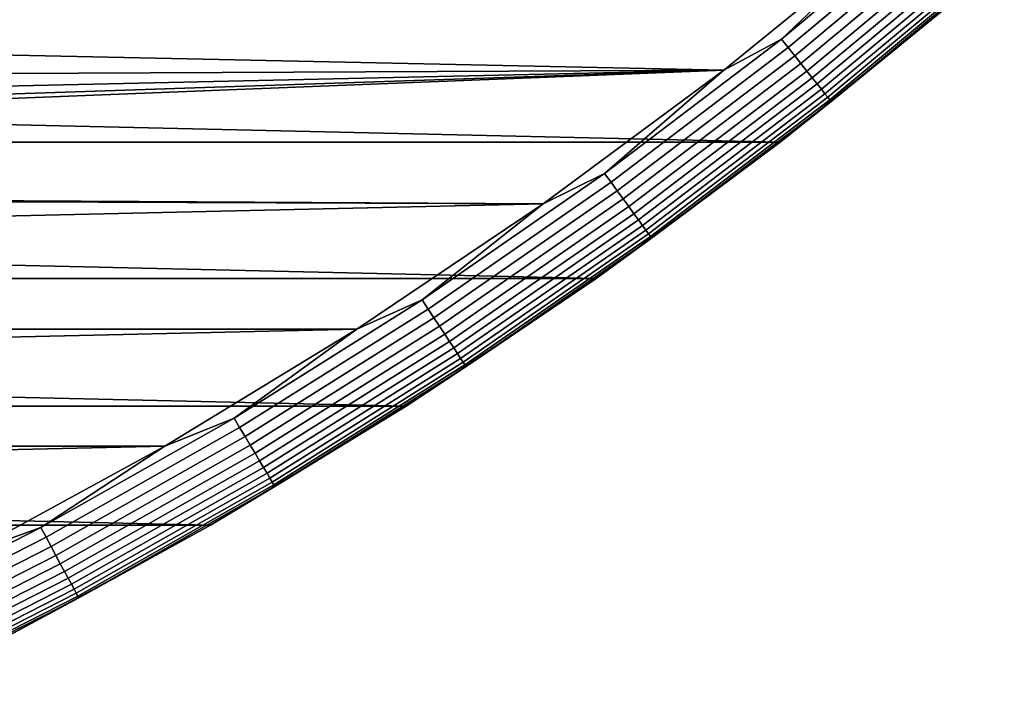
# Model space of a CAD drawing. Header units: metres. Extents: x -28 to 70, y -218 to 27.
# Tile 128 of 246: x 12.71 to 18.09, y -24.77 to -21.05. Entities that reach past the tile are written whole.
import ezdxf

# ---------------------------------------------------------------- set-up
doc = ezdxf.new("R2010")
doc.units = ezdxf.units.M
doc.layers.add('solid_10_261_002_XXX', color=7, linetype='CONTINUOUS')

msp = doc.modelspace()

# ---------------------------------------------------------------- linework, layer by layer
at = {"layer": 'solid_10_261_002_XXX'}
for points in [[(16.871801, -21.15657, -0.003646), (17.803999, -20.378317, -0.003646), (17.511469, -20.551094)], [(16.908867, -21.203049, -0.014544), (17.843111, -20.423084, -0.014544), (17.803999, -20.378317, -0.003646), (16.871801, -21.15657, -0.003646)], [(16.944841, -21.248159, -0.032535), (17.881075, -20.466536, -0.032535), (17.843111, -20.423084, -0.014544), (16.908867, -21.203049, -0.014544)], [(16.9792, -21.291243, -0.057356), (17.917332, -20.508036, -0.057356), (17.881075, -20.466536, -0.032535), (16.944841, -21.248159, -0.032535)], [(17.01144, -21.331671, -0.088645), (17.951353, -20.546976, -0.088645), (17.917332, -20.508036, -0.057356), (16.9792, -21.291243, -0.057356)], [(16.558155, -21.326677), (17.511469, -20.551094), (7.195333, -20.790064), (6.198219, -21.108797)], [(16.871801, -21.15657, -0.003646), (17.511469, -20.551094), (16.558155, -21.326677)], [(17.04109, -21.368853, -0.125945), (17.982641, -20.582788, -0.125945), (17.951353, -20.546976, -0.088645), (17.01144, -21.331671, -0.088645)], [(17.067719, -21.402243, -0.16871), (18.01074, -20.614952, -0.16871), (17.982641, -20.582788, -0.125945), (17.04109, -21.368853, -0.125945)], [(17.090935, -21.431355, -0.216316), (18.03524, -20.642994, -0.216316), (18.01074, -20.614952, -0.16871), (17.067719, -21.402243, -0.16871)], [(17.110401, -21.455765, -0.268066), (18.05578, -20.666504, -0.268066), (18.03524, -20.642994, -0.216316), (17.090935, -21.431355, -0.216316)], [(17.125832, -21.475113, -0.323206), (18.072063, -20.685143, -0.323206), (18.05578, -20.666504, -0.268066), (17.110401, -21.455765, -0.268066)], [(17.137001, -21.489119, -0.380929), (18.083851, -20.698633, -0.380929), (18.072063, -20.685143, -0.323206), (17.125832, -21.475113, -0.323206)], [(17.143745, -21.497578, -0.440391), (18.090969, -20.706779, -0.440391), (18.083851, -20.698633, -0.380929), (17.137001, -21.489119, -0.380929)], [(17.143745, -21.497578, -0.440391), (17.836006, -20.931482, -0.5), (18.090969, -20.706779, -0.440391)], [(16.864799, -21.721592, -5), (-16.864799, -21.721592, -5), (-17.835821, -20.931631, -5)], [(17.835821, -20.931631, -5), (16.864799, -21.721592, -5), (-17.835821, -20.931631, -5)], [(17.836006, -20.931482, -0.5), (16.864834, -21.721588, -0.5), (16.864799, -21.721592, -5), (17.835821, -20.931631, -5)], [(17.143745, -21.497578, -0.440391), (16.864834, -21.721588, -0.5), (17.836006, -20.931482, -0.5)], [(16.558155, -21.326677), (6.198219, -21.108797), (5.186649, -21.379866)], [(15.905626, -21.892218, -0.003646), (16.871801, -21.15657, -0.003646), (16.558155, -21.326677)], [(15.940569, -21.940311, -0.014544), (16.908867, -21.203049, -0.014544), (16.871801, -21.15657, -0.003646), (15.905626, -21.892218, -0.003646)], [(15.974484, -21.986992, -0.032535), (16.944841, -21.248159, -0.032535), (16.908867, -21.203049, -0.014544), (15.940569, -21.940311, -0.014544)], [(16.006874, -22.031572, -0.057356), (16.9792, -21.291243, -0.057356), (16.944841, -21.248159, -0.032535), (15.974484, -21.986992, -0.032535)], [(16.03727, -22.073406, -0.088645), (17.01144, -21.331671, -0.088645), (16.9792, -21.291243, -0.057356), (16.006874, -22.031572, -0.057356)], [(15.570041, -22.058407), (16.558155, -21.326677), (2.091062, -21.900391), (1.046891, -21.97506)], [(16.558155, -21.326677), (3.131092, -21.776041), (2.091062, -21.900391)], [(16.558155, -21.326677), (4.163459, -21.602425), (3.131092, -21.776041)], [(16.558155, -21.326677), (5.186649, -21.379866), (4.163459, -21.602425)], [(15.905626, -21.892218, -0.003646), (16.558155, -21.326677), (15.570041, -22.058407)], [(16.065222, -22.111881, -0.125945), (17.04109, -21.368853, -0.125945), (17.01144, -21.331671, -0.088645), (16.03727, -22.073406, -0.088645)], [(16.090324, -22.146433, -0.16871), (17.067719, -21.402243, -0.16871), (17.04109, -21.368853, -0.125945), (16.065222, -22.111881, -0.125945)], [(16.112211, -22.176558, -0.216316), (17.090935, -21.431355, -0.216316), (17.067719, -21.402243, -0.16871), (16.090324, -22.146433, -0.16871)], [(16.130562, -22.201815, -0.268066), (17.110401, -21.455765, -0.268066), (17.090935, -21.431355, -0.216316), (16.112211, -22.176558, -0.216316)], [(16.145109, -22.221836, -0.323206), (17.125832, -21.475113, -0.323206), (17.110401, -21.455765, -0.268066), (16.130562, -22.201815, -0.268066)], [(16.15564, -22.23633, -0.380929), (17.137001, -21.489119, -0.380929), (17.125832, -21.475113, -0.323206), (16.145109, -22.221836, -0.323206)], [(16.161999, -22.245083, -0.440391), (17.143745, -21.497578, -0.440391), (17.137001, -21.489119, -0.380929), (16.15564, -22.23633, -0.380929)], [(16.161999, -22.245083, -0.440391), (16.864834, -21.721588, -0.5), (17.143745, -21.497578, -0.440391)], [(15.858781, -22.466619, -5), (-15.858781, -22.466619, -5), (-16.864799, -21.721592, -5)], [(16.864799, -21.721592, -5), (15.858781, -22.466619, -5), (-16.864799, -21.721592, -5)], [(16.864834, -21.721588, -0.5), (15.858706, -22.466673, -0.5), (15.858781, -22.466619, -5), (16.864799, -21.721592, -5)], [(16.161999, -22.245083, -0.440391), (15.858706, -22.466673, -0.5), (16.864834, -21.721588, -0.5)], [(14.90742, -22.583776, -0.003646), (15.905626, -21.892218, -0.003646), (15.570041, -22.058407)], [(14.94017, -22.63339, -0.014544), (15.940569, -21.940311, -0.014544), (15.905626, -21.892218, -0.003646), (14.90742, -22.583776, -0.003646)], [(14.971956, -22.681543, -0.032535), (15.974484, -21.986992, -0.032535), (15.940569, -21.940311, -0.014544), (14.94017, -22.63339, -0.014544)], [(-14.55013, -22.74407), (15.570041, -22.058407), (0, -22), (-15.570002, -22.058435)], [(15.570041, -22.058407), (1.046891, -21.97506), (0, -22)], [(15.002315, -22.727535, -0.057356), (16.006874, -22.031572, -0.057356), (15.974484, -21.986992, -0.032535), (14.971956, -22.681543, -0.032535)], [(-14.55013, -22.74407), (14.550171, -22.744045), (15.570041, -22.058407)], [(14.90742, -22.583776, -0.003646), (15.570041, -22.058407), (14.550171, -22.744045)], [(15.030801, -22.770689, -0.088645), (16.03727, -22.073406, -0.088645), (16.006874, -22.031572, -0.057356), (15.002315, -22.727535, -0.057356)], [(15.056999, -22.810379, -0.125945), (16.065222, -22.111881, -0.125945), (16.03727, -22.073406, -0.088645), (15.030801, -22.770689, -0.088645)], [(15.080527, -22.846022, -0.16871), (16.090324, -22.146433, -0.16871), (16.065222, -22.111881, -0.125945), (15.056999, -22.810379, -0.125945)], [(15.101041, -22.877098, -0.216316), (16.112211, -22.176558, -0.216316), (16.090324, -22.146433, -0.16871), (15.080527, -22.846022, -0.16871)], [(15.118239, -22.903154, -0.268066), (16.130562, -22.201815, -0.268066), (16.112211, -22.176558, -0.216316), (15.101041, -22.877098, -0.216316)], [(15.131873, -22.923809, -0.323206), (16.145109, -22.221836, -0.323206), (16.130562, -22.201815, -0.268066), (15.118239, -22.903154, -0.268066)], [(15.141743, -22.938759, -0.380929), (16.15564, -22.23633, -0.380929), (16.145109, -22.221836, -0.323206), (15.131873, -22.923809, -0.323206)], [(15.147702, -22.947788, -0.440391), (16.161999, -22.245083, -0.440391), (16.15564, -22.23633, -0.380929), (15.141743, -22.938759, -0.380929)], [(15.147702, -22.947788, -0.440391), (15.858706, -22.466673, -0.5), (16.161999, -22.245083, -0.440391)], [(14.819594, -23.165253, -5), (-14.819594, -23.165253, -5), (-15.858781, -22.466619, -5)], [(15.858781, -22.466619, -5), (14.819594, -23.165253, -5), (-15.858781, -22.466619, -5)], [(15.858706, -22.466673, -0.5), (14.819711, -23.165194, -0.5), (14.819594, -23.165253, -5), (15.858781, -22.466619, -5)], [(15.147702, -22.947788, -0.440391), (14.819711, -23.165194, -0.5), (15.858706, -22.466673, -0.5)], [(13.879192, -23.229855, -0.003646), (14.90742, -22.583776, -0.003646), (14.550171, -22.744045)], [(13.909683, -23.280888, -0.014544), (14.94017, -22.63339, -0.014544), (14.90742, -22.583776, -0.003646), (13.879192, -23.229855, -0.003646)], [(13.939277, -23.33042, -0.032535), (14.971956, -22.681543, -0.032535), (14.94017, -22.63339, -0.014544), (13.909683, -23.280888, -0.014544)], [(13.967541, -23.377726, -0.057356), (15.002315, -22.727535, -0.057356), (14.971956, -22.681543, -0.032535), (13.939277, -23.33042, -0.032535)], [(-14.55013, -22.74407), (-13.499804, -23.382799), (14.550171, -22.744045)], [(-13.499804, -23.382799), (13.499846, -23.382774), (14.550171, -22.744045)], [(13.879192, -23.229855, -0.003646), (14.550171, -22.744045), (13.499846, -23.382774)], [(13.994062, -23.422115, -0.088645), (15.030801, -22.770689, -0.088645), (15.002315, -22.727535, -0.057356), (13.967541, -23.377726, -0.057356)], [(14.018454, -23.46294, -0.125945), (15.056999, -22.810379, -0.125945), (15.030801, -22.770689, -0.088645), (13.994062, -23.422115, -0.088645)], [(14.040359, -23.499603, -0.16871), (15.080527, -22.846022, -0.16871), (15.056999, -22.810379, -0.125945), (14.018454, -23.46294, -0.125945)], [(14.059458, -23.531569, -0.216316), (15.101041, -22.877098, -0.216316), (15.080527, -22.846022, -0.16871), (14.040359, -23.499603, -0.16871)], [(14.075471, -23.558369, -0.268066), (15.118239, -22.903154, -0.268066), (15.101041, -22.877098, -0.216316), (14.059458, -23.531569, -0.216316)], [(14.088163, -23.579615, -0.323206), (15.131873, -22.923809, -0.323206), (15.118239, -22.903154, -0.268066), (14.075471, -23.558369, -0.268066)], [(14.097352, -23.594994, -0.380929), (15.141743, -22.938759, -0.380929), (15.131873, -22.923809, -0.323206), (14.088163, -23.579615, -0.323206)], [(14.102901, -23.60428, -0.440391), (15.147702, -22.947788, -0.440391), (15.141743, -22.938759, -0.380929), (14.097352, -23.594994, -0.380929)], [(14.102901, -23.60428, -0.440391), (14.819711, -23.165194, -0.5), (15.147702, -22.947788, -0.440391)], [(13.75016, -23.81559, -5), (-13.75016, -23.81559, -5), (-14.819594, -23.165253, -5)], [(14.819594, -23.165253, -5), (13.75016, -23.81559, -5), (-14.819594, -23.165253, -5)], [(14.819711, -23.165194, -0.5), (13.749998, -23.815701, -0.5), (13.75016, -23.81559, -5), (14.819594, -23.165253, -5)], [(14.102901, -23.60428, -0.440391), (13.749998, -23.815701, -0.5), (14.819711, -23.165194, -0.5)], [(12.823013, -23.829151, -0.003646), (13.879192, -23.229855, -0.003646), (13.499846, -23.382774)], [(12.851184, -23.8815, -0.014544), (13.909683, -23.280888, -0.014544), (13.879192, -23.229855, -0.003646), (12.823013, -23.829151, -0.003646)], [(12.878526, -23.93231, -0.032535), (13.939277, -23.33042, -0.032535), (13.909683, -23.280888, -0.014544), (12.851184, -23.8815, -0.014544)], [(12.904639, -23.980837, -0.057356), (13.967541, -23.377726, -0.057356), (13.939277, -23.33042, -0.032535), (12.878526, -23.93231, -0.032535)], [(-13.499804, -23.382799), (-12.421476, -23.973026), (13.499846, -23.382774)], [(-12.421476, -23.973026), (12.421518, -23.973003), (13.499846, -23.382774)], [(12.823013, -23.829151, -0.003646), (13.499846, -23.382774), (12.421518, -23.973003)], [(12.929142, -24.026373, -0.088645), (13.994062, -23.422115, -0.088645), (13.967541, -23.377726, -0.057356), (12.904639, -23.980837, -0.057356)], [(12.951677, -24.068251, -0.125945), (14.018454, -23.46294, -0.125945), (13.994062, -23.422115, -0.088645), (12.929142, -24.026373, -0.088645)], [(12.971915, -24.105858, -0.16871), (14.040359, -23.499603, -0.16871), (14.018454, -23.46294, -0.125945), (12.951677, -24.068251, -0.125945)], [(12.989561, -24.138649, -0.216316), (14.059458, -23.531569, -0.216316), (14.040359, -23.499603, -0.16871), (12.971915, -24.105858, -0.16871)], [(13.004355, -24.166142, -0.268066), (14.075471, -23.558369, -0.268066), (14.059458, -23.531569, -0.216316), (12.989561, -24.138649, -0.216316)], [(13.016083, -24.187935, -0.323206), (14.088163, -23.579615, -0.323206), (14.075471, -23.558369, -0.268066), (13.004355, -24.166142, -0.268066)], [(13.024571, -24.203711, -0.380929), (14.097352, -23.594994, -0.380929), (14.088163, -23.579615, -0.323206), (13.016083, -24.187935, -0.323206)], [(13.029698, -24.213238, -0.440391), (14.102901, -23.60428, -0.440391), (14.097352, -23.594994, -0.380929), (13.024571, -24.203711, -0.380929)], [(13.029698, -24.213238, -0.440391), (13.749998, -23.815701, -0.5), (14.102901, -23.60428, -0.440391)], [(13.75016, -23.81559, -5), (12.651799, -24.416838, -5), (-13.75016, -23.81559, -5)], [(11.741011, -24.380459, -0.003646), (12.823013, -23.829151, -0.003646), (12.421518, -23.973003)], [(11.766804, -24.434021, -0.014544), (12.851184, -23.8815, -0.014544), (12.823013, -23.829151, -0.003646), (11.741011, -24.380459, -0.003646)], [(13.749998, -23.815701, -0.5), (12.651787, -24.416845, -0.5), (12.651799, -24.416838, -5), (13.75016, -23.81559, -5)], [(13.029698, -24.213238, -0.440391), (12.651787, -24.416845, -0.5), (13.749998, -23.815701, -0.5)], [(11.791839, -24.486006, -0.032535), (12.878526, -23.93231, -0.032535), (12.851184, -23.8815, -0.014544), (11.766804, -24.434021, -0.014544)], [(11.815748, -24.535654, -0.057356), (12.904639, -23.980837, -0.057356), (12.878526, -23.93231, -0.032535), (11.791839, -24.486006, -0.032535)], [(11.838184, -24.582243, -0.088645), (12.929142, -24.026373, -0.088645), (12.904639, -23.980837, -0.057356), (11.815748, -24.535654, -0.057356)], [(11.858818, -24.62509, -0.125945), (12.951677, -24.068251, -0.125945), (12.929142, -24.026373, -0.088645), (11.838184, -24.582243, -0.088645)], [(11.877349, -24.663568, -0.16871), (12.971915, -24.105858, -0.16871), (12.951677, -24.068251, -0.125945), (11.858818, -24.62509, -0.125945)], [(11.893505, -24.697117, -0.216316), (12.989561, -24.138649, -0.216316), (12.971915, -24.105858, -0.16871), (11.877349, -24.663568, -0.16871)], [(11.907051, -24.725246, -0.268066), (13.004355, -24.166142, -0.268066), (12.989561, -24.138649, -0.216316), (11.893505, -24.697117, -0.216316)], [(11.917789, -24.747543, -0.323206), (13.016083, -24.187935, -0.323206), (13.004355, -24.166142, -0.268066), (11.907051, -24.725246, -0.268066)], [(11.925562, -24.763683, -0.380929), (13.024571, -24.203711, -0.380929), (13.016083, -24.187935, -0.323206), (11.917789, -24.747543, -0.323206)], [(11.930256, -24.773432, -0.440391), (13.029698, -24.213238, -0.440391), (13.024571, -24.203711, -0.380929), (11.925562, -24.763683, -0.380929)], [(11.930256, -24.773432, -0.440391), (12.651787, -24.416845, -0.5), (13.029698, -24.213238, -0.440391)]]:
    msp.add_3dface(points, dxfattribs=at)

doc.saveas('drawing.dxf')
